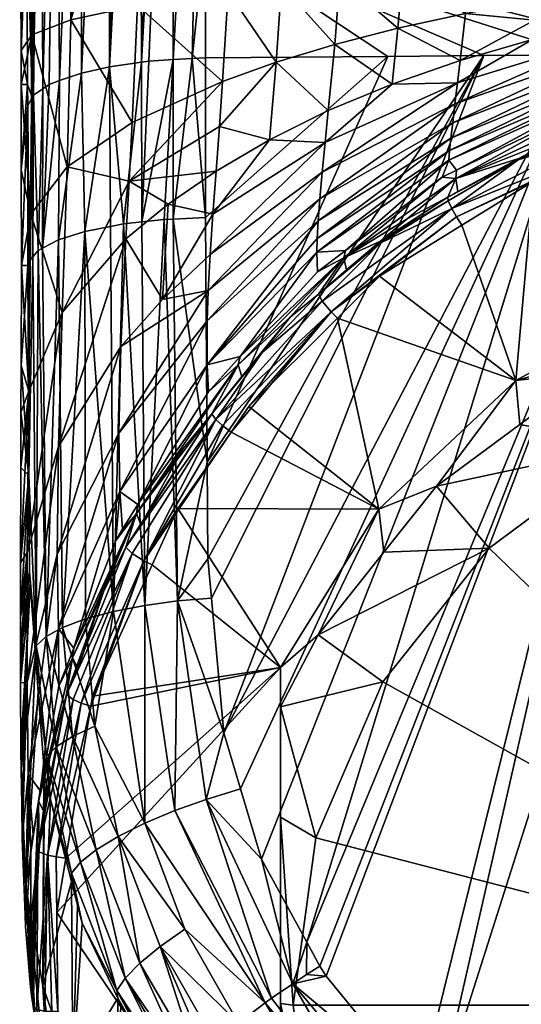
# Model space of a CAD drawing. Extents: x -0.028 to 0.025, y -0.228 to 0.026.
# Tile 2 of 256: x -0.017 to -0.009, y -0.215 to -0.199. Entities that reach past the tile are written whole.
import ezdxf

# ---------------------------------------------------------------- set-up
doc = ezdxf.new("R2010")
doc.units = 0
doc.layers.add('mesh', color=7, linetype='CONTINUOUS')

msp = doc.modelspace()

# ---------------------------------------------------------------- meshes
at = {"layer": 'mesh'}
mesh = msp.add_polyface(dxfattribs=at)
corners = [(-0.016581, -0.198899, 0.167691), (-0.015935, -0.19412, 0.164364), (-0.01625, -0.193876, 0.165064), (-0.015951, -0.198655, 0.165311), (-0.015884, -0.194159, 0.164252), (-0.015268, -0.194635, 0.162884), (-0.016722, -0.1931, 0.167292), (-0.016778, -0.192677, 0.168508), (-0.016772, -0.195366, 0.169305), (-0.01677, -0.196292, 0.16958), (-0.016761, -0.19814, 0.169878), (-0.01673, -0.191932, 0.170656), (-0.016674, -0.194001, 0.173681), (-0.016682, -0.191199, 0.172767), (-0.01667, -0.195603, 0.174205), (-0.016664, -0.196824, 0.17455), (-0.016623, -0.185702, 0.17121), (-0.016668, -0.19113, 0.172964), (-0.015988, -0.189263, 0.162487), (-0.015988, -0.184389, 0.160324), (-0.016778, -0.187603, 0.166518), (-0.016602, -0.188414, 0.164552), (-0.016682, -0.186278, 0.170831), (-0.016742, -0.187088, 0.168809), (-0.014809, -0.19485, 0.162268), (-0.016533, -0.193412, 0.166398), (-0.016756, -0.199149, 0.17004), (-0.015371, -0.184975, 0.17298), (-0.015132, -0.190347, 0.175193), (-0.015357, -0.190403, 0.175032), (-0.01576, -0.190504, 0.174745), (-0.015824, -0.185122, 0.172622), (-0.016184, -0.190675, 0.174258), (-0.016194, -0.185299, 0.172189), (-0.01644, -0.190848, 0.173766), (-0.016512, -0.190896, 0.173629), (-0.016603, -0.191033, 0.17324), (-0.016462, -0.185497, 0.171709), (-0.01533, -0.199413, 0.17781), (-0.015779, -0.199514, 0.177435), (-0.016137, -0.199636, 0.17698), (-0.016407, -0.199768, 0.176486), (-0.016576, -0.199905, 0.17597), (-0.014906, -0.185321, 0.158383)]
mesh.append_faces([[corners[k] for k in face] for face in [(0, 1, 2, 2), (3, 4, 1, 1), (5, 4, 3, 3), (6, 7, 8, 8), (9, 6, 8, 8), (9, 10, 6, 6), (8, 7, 11, 11), (12, 11, 13, 13), (12, 8, 11, 11), (14, 8, 12, 12), (14, 9, 8, 8), (15, 9, 14, 14), (16, 17, 13, 13), (17, 12, 13, 13), (18, 2, 1, 1), (18, 5, 19, 19), (18, 4, 5, 5), (1, 4, 18, 18), (20, 6, 21, 21), (7, 6, 20, 20), (22, 13, 11, 11), (11, 23, 22, 22), (11, 20, 23, 23), (7, 20, 11, 11), (5, 3, 24, 24), (0, 2, 25, 25), (6, 26, 25, 25), (27, 28, 29, 29), (30, 27, 29, 29), (31, 30, 32, 32), (33, 32, 34, 34), (16, 35, 36, 36), (37, 34, 35, 35), (36, 17, 16, 16), (38, 29, 28, 28), (39, 30, 29, 29), (40, 32, 30, 30), (41, 34, 32, 32), (42, 35, 34, 34), (36, 35, 42, 42), (17, 36, 12, 12), (36, 14, 12, 12), (42, 14, 36, 36), (21, 6, 25, 25), (18, 25, 2, 2), (19, 5, 24, 24), (43, 19, 24, 24), (18, 21, 25, 25)]])
mesh = msp.add_polyface(dxfattribs=at)
corners = [(-0.001569, -0.18512, 0.152105), (-0.004983, -0.196663, 0.157061), (-0.002084, -0.196334, 0.156919), (-0.009357, -0.196353, 0.157951), (-0.00722, -0.197082, 0.15746), (-0.007532, -0.196559, 0.157359), (-0.009479, -0.196339, 0.157991), (-0.009791, -0.196304, 0.158092), (-0.009494, -0.197046, 0.158199), (-0.013787, -0.197292, 0.177788), (-0.014, -0.199277, 0.178306), (-0.013797, -0.190215, 0.175569), (-0.001569, -0.196698, 0.157009), (-0.009369, -0.187332, 0.154191), (-0.011492, -0.186839, 0.155219), (-0.007155, -0.187624, 0.153582), (-0.001569, -0.188895, 0.175494), (-0.013797, -0.189021, 0.17513), (-0.013797, -0.187283, 0.17449), (-0.00157, -0.196352, 0.156927), (-0.004983, -0.187674, 0.153344), (-0.007223, -0.196572, 0.157323), (-0.00496, -0.197049, 0.157158), (-0.011468, -0.195976, 0.159034), (-0.01157, -0.196944, 0.159365), (-0.011968, -0.195878, 0.159315), (-0.013344, -0.195458, 0.160521), (-0.01382, -0.195313, 0.160938), (-0.013371, -0.196785, 0.160902), (-0.014809, -0.19485, 0.162268), (-0.014879, -0.198424, 0.163135), (-0.01432, -0.190245, 0.175483), (-0.014327, -0.184796, 0.173414), (-0.014468, -0.190254, 0.175458), (-0.014846, -0.190307, 0.175307), (-0.014862, -0.184865, 0.173246), (-0.015132, -0.190347, 0.175193), (-0.014303, -0.199298, 0.178232), (-0.014815, -0.199341, 0.178074), (-0.01533, -0.199413, 0.17781), (-0.01338, -0.186156, 0.156643), (-0.014906, -0.185321, 0.158383), (-0.00157, -0.199191, 0.178649)]
mesh.append_faces([[corners[k] for k in face] for face in [(0, 1, 2, 2), (3, 4, 5, 5), (6, 7, 8, 8), (8, 3, 6, 6), (8, 4, 3, 3), (9, 10, 11, 11), (12, 2, 1, 1), (13, 6, 3, 3), (13, 7, 6, 6), (14, 7, 13, 13), (5, 13, 3, 3), (5, 15, 13, 13), (16, 17, 18, 18), (11, 17, 16, 16), (0, 2, 19, 19), (0, 20, 1, 1), (4, 21, 5, 5), (22, 1, 21, 21), (8, 23, 24, 24), (8, 7, 23, 23), (24, 25, 26, 26), (24, 23, 25, 25), (26, 27, 28, 28), (29, 28, 27, 27), (29, 30, 28, 28), (26, 28, 24, 24), (31, 17, 11, 11), (31, 18, 17, 17), (31, 32, 18, 18), (33, 32, 31, 31), (34, 35, 33, 33), (35, 34, 36, 36), (11, 37, 31, 31), (38, 33, 31, 31), (38, 34, 33, 33), (39, 36, 34, 34), (19, 2, 12, 12), (29, 27, 40, 40), (14, 25, 23, 23), (14, 26, 25, 25), (40, 26, 14, 14), (27, 26, 40, 40), (14, 23, 7, 7), (21, 15, 5, 5), (21, 20, 15, 15), (1, 20, 21, 21), (41, 29, 40, 40), (11, 42, 9, 9), (16, 42, 11, 11)]])
mesh = msp.add_polyface(dxfattribs=at)
corners = [(-0.013785, -0.199271, 0.178326), (-0.013783, -0.201845, 0.179013), (-0.014, -0.199277, 0.178306), (-0.016581, -0.198899, 0.167691), (-0.016756, -0.199149, 0.17004), (-0.016754, -0.199699, 0.170129), (-0.015951, -0.198655, 0.165311), (-0.015935, -0.19412, 0.164364), (-0.016722, -0.1931, 0.167292), (-0.016761, -0.19814, 0.169878), (-0.014965, -0.20031, 0.163265), (-0.014879, -0.198424, 0.163135), (-0.016015, -0.201026, 0.165431), (-0.0166, -0.201792, 0.167797), (-0.012555, -0.198092, 0.160377), (-0.012643, -0.19934, 0.160504), (-0.011699, -0.199053, 0.159737), (-0.013506, -0.199648, 0.161351), (-0.013559, -0.200374, 0.161322), (-0.013416, -0.1982, 0.16122), (-0.01157, -0.196944, 0.159365), (-0.013371, -0.196785, 0.160902), (-0.011615, -0.197987, 0.15962), (-0.010679, -0.198789, 0.159056), (-0.011803, -0.20012, 0.159654), (-0.010775, -0.199692, 0.158987), (-0.01665, -0.199698, 0.175361), (-0.016664, -0.196824, 0.17455), (-0.016752, -0.201077, 0.170147), (-0.01677, -0.196292, 0.16958), (-0.013787, -0.197292, 0.177788), (-0.010842, -0.199246, 0.178427), (-0.01481, -0.201914, 0.178759), (-0.014694, -0.199324, 0.178136), (-0.014303, -0.199298, 0.178232), (-0.014815, -0.199341, 0.178074), (-0.015105, -0.201946, 0.17864), (-0.01533, -0.199413, 0.17781), (-0.014305, -0.201868, 0.178928), (-0.014809, -0.19485, 0.162268), (-0.016533, -0.193412, 0.166398), (-0.016576, -0.199905, 0.17597), (-0.016649, -0.200041, 0.175458), (-0.013797, -0.190215, 0.175569), (-0.01432, -0.190245, 0.175483), (-0.014846, -0.190307, 0.175307), (-0.015779, -0.199514, 0.177435), (-0.015357, -0.190403, 0.175032), (-0.016137, -0.199636, 0.17698), (-0.01576, -0.190504, 0.174745), (-0.016301, -0.199696, 0.176754), (-0.016184, -0.190675, 0.174258), (-0.016407, -0.199768, 0.176486), (-0.016557, -0.199868, 0.176108), (-0.01644, -0.190848, 0.173766), (-0.01667, -0.195603, 0.174205)]
mesh.append_faces([[corners[k] for k in face] for face in [(0, 1, 2, 2), (3, 4, 5, 5), (6, 7, 3, 3), (8, 9, 4, 4), (6, 10, 11, 11), (3, 12, 6, 6), (5, 13, 3, 3), (14, 15, 16, 16), (15, 17, 18, 18), (15, 19, 17, 17), (14, 19, 15, 15), (20, 21, 22, 22), (17, 11, 10, 10), (19, 11, 17, 17), (19, 21, 11, 11), (14, 21, 19, 19), (14, 22, 21, 21), (16, 22, 14, 14), (16, 23, 22, 22), (24, 16, 15, 15), (25, 16, 24, 24), (26, 4, 27, 27), (26, 5, 4, 4), (28, 5, 26, 26), (27, 9, 29, 29), (4, 9, 27, 27), (30, 0, 2, 2), (31, 1, 0, 0), (31, 0, 30, 30), (32, 33, 34, 34), (32, 35, 33, 33), (36, 37, 35, 35), (2, 38, 34, 34), (39, 6, 11, 11), (40, 4, 3, 3), (41, 42, 26, 26), (43, 2, 34, 34), (44, 33, 35, 35), (44, 34, 33, 33), (37, 45, 35, 35), (46, 47, 37, 37), (48, 49, 46, 46), (50, 51, 48, 48), (52, 51, 50, 50), (53, 54, 52, 52), (41, 54, 53, 53), (41, 27, 55, 55), (26, 27, 41, 41)]])
mesh = msp.add_polyface(dxfattribs=at)
corners = [(-0.005026, -0.199455, 0.155158), (-0.007462, -0.200021, 0.155922), (-0.007595, -0.200207, 0.155359), (-0.009592, -0.198552, 0.158466), (-0.009528, -0.197793, 0.158385), (-0.010603, -0.197887, 0.158953), (-0.007433, -0.19984, 0.156414), (-0.007701, -0.200091, 0.155941), (-0.007593, -0.200059, 0.155932), (-0.007399, -0.199564, 0.156882), (-0.007379, -0.199379, 0.157079), (-0.009825, -0.200565, 0.157601), (-0.007329, -0.198934, 0.157378), (-0.006072, -0.198651, 0.157052), (-0.007303, -0.198685, 0.157475), (-0.00976, -0.200012, 0.15812), (-0.007355, -0.199167, 0.157246), (-0.009796, -0.200314, 0.157887), (-0.008479, -0.198659, 0.157951), (-0.007279, -0.198425, 0.157539), (-0.007258, -0.198161, 0.157573), (-0.008513, -0.198973, 0.157895), (-0.009675, -0.199309, 0.1584), (-0.009718, -0.199672, 0.158291), (-0.010775, -0.199692, 0.158987), (-0.011855, -0.200634, 0.159506), (-0.011803, -0.20012, 0.159654), (-0.008447, -0.198342, 0.15797), (-0.008399, -0.197705, 0.15792), (-0.007241, -0.197893, 0.157581), (-0.007228, -0.197622, 0.157564), (-0.00722, -0.197082, 0.15746), (-0.009494, -0.197046, 0.158199), (-0.006033, -0.197306, 0.157299), (-0.01157, -0.196944, 0.159365), (-0.010679, -0.198789, 0.159056), (-0.011615, -0.197987, 0.15962), (-0.011699, -0.199053, 0.159737), (-0.006032, -0.197776, 0.157309), (-0.010842, -0.199246, 0.178427), (-0.013787, -0.197292, 0.177788), (-0.009297, -0.199233, 0.17848), (-0.007752, -0.19922, 0.178533), (-0.006207, -0.199207, 0.178585), (-0.004661, -0.199193, 0.178638), (-0.004972, -0.199141, 0.15609), (-0.006038, -0.197073, 0.157257), (-0.007223, -0.196572, 0.157323), (-0.00157, -0.199191, 0.178649), (-0.003116, -0.199184, 0.178674)]
mesh.append_faces([[corners[k] for k in face] for face in [(0, 1, 2, 2), (3, 4, 5, 5), (6, 7, 8, 8), (1, 6, 8, 8), (9, 10, 11, 11), (12, 13, 14, 14), (15, 16, 12, 12), (15, 17, 16, 16), (10, 16, 17, 17), (18, 19, 20, 20), (18, 21, 19, 19), (22, 21, 18, 18), (22, 23, 21, 21), (24, 23, 22, 22), (24, 25, 23, 23), (26, 25, 24, 24), (27, 4, 3, 3), (27, 28, 4, 4), (29, 28, 27, 27), (21, 14, 19, 19), (21, 12, 14, 14), (23, 12, 21, 21), (23, 15, 12, 12), (30, 31, 32, 32), (30, 33, 31, 31), (30, 28, 29, 29), (32, 28, 30, 30), (32, 4, 28, 28), (34, 4, 32, 32), (34, 5, 4, 4), (5, 35, 3, 3), (5, 36, 35, 35), (34, 36, 5, 5), (24, 35, 37, 37), (22, 35, 24, 24), (22, 3, 35, 35), (18, 3, 22, 22), (18, 27, 3, 3), (20, 27, 18, 18), (20, 29, 27, 27), (38, 29, 20, 20), (39, 40, 41, 41), (40, 42, 41, 41), (40, 43, 42, 42), (44, 43, 40, 40), (1, 45, 6, 6), (31, 46, 47, 47), (48, 49, 40, 40)]])
mesh = msp.add_polyface(dxfattribs=at)
corners = [(-0.005026, -0.199301, 0.155729), (-0.007462, -0.200021, 0.155922), (-0.005026, -0.199455, 0.155158), (-0.003472, -0.199042, 0.155607), (-0.007303, -0.198685, 0.157475), (-0.006058, -0.198444, 0.157152), (-0.006046, -0.198228, 0.157227), (-0.006072, -0.198651, 0.157052), (-0.007329, -0.198934, 0.157378), (-0.007355, -0.199167, 0.157246), (-0.006033, -0.197306, 0.157299), (-0.006038, -0.197073, 0.157257), (-0.00722, -0.197082, 0.15746), (-0.004948, -0.197258, 0.157166), (-0.007258, -0.198161, 0.157573), (-0.006037, -0.198004, 0.15728), (-0.006032, -0.197776, 0.157309), (-0.007279, -0.198425, 0.157539), (-0.004914, -0.197976, 0.157077), (-0.006031, -0.197542, 0.157316), (-0.007228, -0.197622, 0.157564), (-0.007241, -0.197893, 0.157581), (-0.004927, -0.197672, 0.157138), (-0.013787, -0.197292, 0.177788), (-0.003459, -0.199183, 0.178679), (-0.004661, -0.199193, 0.178638), (-0.003116, -0.199184, 0.178674), (-0.005026, -0.199608, 0.154593), (-0.007538, -0.200409, 0.154661), (-0.004999, -0.199791, 0.15435), (-0.003306, -0.199382, 0.154377), (-0.007582, -0.2004, 0.15481), (-0.004972, -0.199141, 0.15609), (-0.007399, -0.199564, 0.156882), (-0.004935, -0.198902, 0.15643), (-0.007379, -0.199379, 0.157079), (-0.004921, -0.198791, 0.156575), (-0.004915, -0.198608, 0.156721), (-0.004911, -0.19826, 0.156943), (-0.004909, -0.198431, 0.156863), (-0.00496, -0.197049, 0.157158), (-0.007223, -0.196572, 0.157323), (-0.007416, -0.199719, 0.156658), (-0.007433, -0.19984, 0.156414), (-0.004937, -0.197456, 0.157174), (-0.004919, -0.197873, 0.157098), (-0.003391, -0.197635, 0.157003), (-0.003313, -0.198667, 0.15631)]
mesh.append_faces([[corners[k] for k in face] for face in [(0, 1, 2, 2), (3, 0, 2, 2), (4, 5, 6, 6), (4, 7, 5, 5), (8, 9, 7, 7), (10, 11, 12, 12), (10, 13, 11, 11), (14, 15, 16, 16), (14, 17, 15, 15), (15, 6, 18, 18), (17, 6, 15, 15), (17, 4, 6, 6), (19, 10, 20, 20), (20, 21, 19, 19), (16, 19, 21, 21), (22, 19, 16, 16), (23, 24, 25, 25), (23, 26, 24, 24), (27, 28, 29, 29), (30, 27, 29, 29), (31, 27, 2, 2), (0, 32, 1, 1), (33, 34, 35, 35), (35, 36, 37, 37), (34, 36, 35, 35), (7, 38, 5, 5), (39, 38, 7, 7), (13, 40, 11, 11), (11, 40, 41, 41), (42, 34, 33, 33), (32, 34, 42, 42), (42, 43, 32, 32), (6, 38, 18, 18), (6, 5, 38, 38), (37, 9, 35, 35), (37, 7, 9, 9), (39, 7, 37, 37), (44, 13, 10, 10), (16, 45, 22, 22), (16, 15, 45, 45), (15, 18, 45, 45), (19, 44, 10, 10), (22, 44, 19, 19), (46, 44, 22, 22), (46, 45, 18, 18), (47, 36, 34, 34), (32, 47, 34, 34), (0, 3, 32, 32)]])
mesh = msp.add_polyface(dxfattribs=at)
corners = [(-0.016645, -0.202617, 0.176161), (-0.016649, -0.200041, 0.175458), (-0.016631, -0.202559, 0.176375), (-0.016629, -0.206004, 0.177119), (-0.015951, -0.198655, 0.165311), (-0.016015, -0.201026, 0.165431), (-0.014965, -0.20031, 0.163265), (-0.016581, -0.198899, 0.167691), (-0.0166, -0.201792, 0.167797), (-0.016754, -0.199699, 0.170129), (-0.016752, -0.201077, 0.170147), (-0.014476, -0.203165, 0.16146), (-0.013664, -0.201789, 0.161), (-0.014386, -0.201628, 0.162092), (-0.015014, -0.201255, 0.163203), (-0.016093, -0.203376, 0.165079), (-0.015065, -0.202188, 0.163034), (-0.016633, -0.204644, 0.167301), (-0.013506, -0.199648, 0.161351), (-0.015148, -0.203926, 0.162297), (-0.013739, -0.20302, 0.160236), (-0.013613, -0.201094, 0.161211), (-0.013559, -0.200374, 0.161322), (-0.01665, -0.199698, 0.175361), (-0.01648, -0.202377, 0.177047), (-0.016407, -0.199768, 0.176486), (-0.016409, -0.20234, 0.177186), (-0.016557, -0.199868, 0.176108), (-0.016565, -0.202479, 0.176669), (-0.016576, -0.199905, 0.17597), (-0.015105, -0.201946, 0.17864), (-0.014815, -0.199341, 0.178074), (-0.01481, -0.201914, 0.178759), (-0.015314, -0.201987, 0.178489), (-0.01533, -0.199413, 0.17781), (-0.015727, -0.202068, 0.17819), (-0.015779, -0.199514, 0.177435), (-0.016152, -0.202203, 0.17769), (-0.016137, -0.199636, 0.17698), (-0.016301, -0.199696, 0.176754), (-0.014303, -0.199298, 0.178232), (-0.01445, -0.201874, 0.178905), (-0.014305, -0.201868, 0.178928), (-0.016353, -0.208603, 0.178935), (-0.016086, -0.208456, 0.179423), (-0.015268, -0.208197, 0.180214), (-0.014236, -0.208027, 0.180626), (-0.014763, -0.208099, 0.180472), (-0.01675, -0.202617, 0.170166), (-0.016755, -0.204229, 0.16996)]
mesh.append_faces([[corners[k] for k in face] for face in [(0, 1, 2, 2), (3, 0, 2, 2), (4, 5, 6, 6), (7, 8, 5, 5), (9, 10, 8, 8), (11, 12, 13, 13), (14, 15, 16, 16), (15, 8, 17, 17), (15, 5, 8, 8), (14, 5, 15, 15), (14, 6, 5, 5), (18, 6, 14, 14), (11, 19, 20, 20), (11, 16, 19, 19), (13, 16, 11, 11), (13, 14, 16, 16), (21, 14, 13, 13), (21, 22, 14, 14), (1, 10, 23, 23), (24, 25, 26, 26), (24, 27, 25, 25), (28, 27, 24, 24), (28, 29, 27, 27), (2, 29, 28, 28), (2, 1, 29, 29), (30, 31, 32, 32), (33, 34, 30, 30), (35, 34, 33, 33), (35, 36, 34, 34), (37, 36, 35, 35), (37, 38, 36, 36), (26, 38, 37, 37), (26, 39, 38, 38), (25, 39, 26, 26), (40, 41, 32, 32), (40, 42, 41, 41), (28, 3, 2, 2), (43, 26, 37, 37), (44, 37, 35, 35), (30, 45, 33, 33), (46, 41, 42, 42), (47, 32, 41, 41), (45, 35, 33, 33), (47, 30, 32, 32), (8, 10, 48, 48), (17, 8, 48, 48), (1, 48, 10, 10), (0, 48, 1, 1), (49, 48, 0, 0)]])
mesh = msp.add_polyface(dxfattribs=at)
corners = [(-0.010986, -0.206549, 0.156057), (-0.014229, -0.206538, 0.15606), (-0.012571, -0.209102, 0.156746), (-0.01464, -0.207442, 0.156304), (-0.013256, -0.204217, 0.156409), (-0.01242, -0.203453, 0.155633), (-0.011553, -0.202492, 0.155959), (-0.013198, -0.204409, 0.155889), (-0.013226, -0.204084, 0.156988), (-0.013743, -0.207346, 0.18051), (-0.014236, -0.208027, 0.180626), (-0.013754, -0.205788, 0.180086), (-0.013684, -0.20798, 0.18068), (-0.013773, -0.211228, 0.181479), (-0.013217, -0.211059, 0.181502), (-0.01288, -0.212193, 0.181803), (-0.014279, -0.211409, 0.181354), (-0.013739, -0.20302, 0.160236), (-0.013708, -0.202438, 0.160673), (-0.014476, -0.203165, 0.16146), (-0.013754, -0.20351, 0.159703), (-0.013753, -0.204217, 0.15844), (-0.011966, -0.201899, 0.158549), (-0.011987, -0.202401, 0.157602), (-0.011981, -0.202181, 0.158093), (-0.015161, -0.206263, 0.159401), (-0.009297, -0.199233, 0.17848), (-0.011964, -0.208574, 0.154083), (-0.012571, -0.209736, 0.154397), (-0.012003, -0.211848, 0.154249), (-0.012571, -0.211514, 0.154654), (-0.012571, -0.214517, 0.155088), (-0.013368, -0.205303, 0.155727), (-0.013082, -0.204892, 0.155616), (-0.011655, -0.203465, 0.155229), (-0.011758, -0.203364, 0.155209), (-0.012868, -0.204021, 0.155644), (-0.013678, -0.205007, 0.155972), (-0.013615, -0.205102, 0.15579), (-0.011902, -0.20319, 0.155275), (-0.013507, -0.2052, 0.155727), (-0.014779, -0.207378, 0.156294), (-0.011958, -0.203081, 0.155456), (-0.013735, -0.204657, 0.157138), (-0.014893, -0.206619, 0.157038), (-0.014143, -0.205569, 0.1562), (-0.011977, -0.202717, 0.15663), (-0.013485, -0.210156, 0.181262), (-0.014305, -0.201868, 0.178928), (-0.013783, -0.201845, 0.179013), (-0.014872, -0.206472, 0.157614)]
mesh.append_faces([[corners[k] for k in face] for face in [(0, 1, 2, 2), (1, 3, 2, 2), (4, 5, 6, 6), (4, 7, 5, 5), (6, 8, 4, 4), (9, 10, 11, 11), (9, 12, 10, 10), (13, 14, 15, 15), (16, 10, 13, 13), (17, 18, 19, 19), (20, 21, 22, 22), (23, 21, 8, 8), (24, 21, 23, 23), (24, 22, 21, 21), (20, 25, 21, 21), (26, 9, 11, 11), (27, 2, 28, 28), (29, 28, 30, 30), (2, 30, 28, 28), (2, 31, 30, 30), (0, 32, 1, 1), (33, 32, 0, 0), (33, 34, 35, 35), (7, 36, 5, 5), (7, 37, 36, 36), (38, 35, 39, 39), (40, 35, 38, 38), (32, 35, 40, 40), (32, 33, 35, 35), (36, 37, 38, 38), (41, 40, 38, 38), (41, 32, 40, 40), (39, 36, 38, 38), (42, 36, 39, 39), (42, 5, 36, 36), (4, 8, 43, 43), (44, 37, 4, 4), (44, 45, 37, 37), (37, 7, 4, 4), (6, 46, 8, 8), (10, 12, 47, 47), (11, 48, 49, 49), (13, 47, 14, 14), (13, 10, 47, 47), (21, 43, 8, 8), (23, 8, 46, 46), (21, 50, 43, 43), (26, 47, 12, 12)]])
mesh = msp.add_polyface(dxfattribs=at)
corners = [(-0.010978, -0.202788, 0.155046), (-0.009647, -0.201969, 0.154823), (-0.009734, -0.201833, 0.154794), (-0.011553, -0.202492, 0.155959), (-0.01053, -0.201864, 0.155207), (-0.009746, -0.201216, 0.155625), (-0.009967, -0.201193, 0.156231), (-0.011523, -0.202373, 0.15654), (-0.011987, -0.202401, 0.157602), (-0.009859, -0.200917, 0.156919), (-0.015014, -0.201255, 0.163203), (-0.013559, -0.200374, 0.161322), (-0.013506, -0.199648, 0.161351), (-0.013664, -0.201789, 0.161), (-0.013613, -0.201094, 0.161211), (-0.014386, -0.201628, 0.162092), (-0.014476, -0.203165, 0.16146), (-0.013708, -0.202438, 0.160673), (-0.009718, -0.199672, 0.158291), (-0.011855, -0.200634, 0.159506), (-0.011902, -0.201114, 0.159269), (-0.01275, -0.20059, 0.160397), (-0.013739, -0.20302, 0.160236), (-0.009846, -0.200763, 0.157273), (-0.009825, -0.200565, 0.157601), (-0.011981, -0.202181, 0.158093), (-0.01194, -0.201542, 0.158947), (-0.009796, -0.200314, 0.157887), (-0.00976, -0.200012, 0.15812), (-0.011966, -0.201899, 0.158549), (-0.013754, -0.20351, 0.159703), (-0.011803, -0.20012, 0.159654), (-0.012643, -0.19934, 0.160504), (-0.010842, -0.199246, 0.178427), (-0.013754, -0.205788, 0.180086), (-0.013783, -0.201845, 0.179013), (-0.009297, -0.199233, 0.17848), (-0.010967, -0.202256, 0.155161), (-0.009872, -0.201574, 0.154904), (-0.010959, -0.202225, 0.155304), (-0.009811, -0.201699, 0.154818), (-0.011902, -0.20319, 0.155275), (-0.011758, -0.203364, 0.155209), (-0.011958, -0.203081, 0.155456), (-0.011511, -0.202689, 0.155428), (-0.009878, -0.201513, 0.155112), (-0.011977, -0.202717, 0.15663), (-0.014, -0.199277, 0.178306), (-0.014305, -0.201868, 0.178928)]
mesh.append_faces([[corners[k] for k in face] for face in [(0, 1, 2, 2), (3, 4, 5, 5), (3, 6, 7, 7), (5, 6, 3, 3), (8, 7, 9, 9), (7, 6, 9, 9), (10, 11, 12, 12), (13, 14, 15, 15), (16, 17, 13, 13), (18, 19, 20, 20), (13, 21, 14, 14), (13, 19, 21, 21), (17, 19, 13, 13), (17, 20, 19, 19), (22, 20, 17, 17), (23, 24, 25, 25), (23, 8, 9, 9), (25, 8, 23, 23), (26, 27, 28, 28), (26, 29, 27, 27), (30, 29, 26, 26), (24, 29, 25, 25), (24, 27, 29, 29), (31, 21, 19, 19), (20, 28, 18, 18), (20, 26, 28, 28), (22, 26, 20, 20), (22, 30, 26, 26), (21, 11, 14, 14), (21, 32, 11, 11), (31, 32, 21, 21), (33, 34, 35, 35), (36, 34, 33, 33), (37, 38, 39, 39), (37, 40, 38, 38), (41, 40, 37, 37), (42, 2, 40, 40), (42, 0, 2, 2), (43, 39, 44, 44), (43, 37, 39, 39), (39, 45, 4, 4), (38, 45, 39, 39), (3, 43, 44, 44), (3, 39, 4, 4), (44, 39, 3, 3), (3, 7, 46, 46), (47, 35, 48, 48), (8, 46, 7, 7)]])
mesh = msp.add_polyface(dxfattribs=at)
corners = [(-0.011591, -0.217958, 0.182194), (-0.013776, -0.215305, 0.181481), (-0.011456, -0.217767, 0.182372), (-0.012819, -0.214509, 0.182165), (-0.010792, -0.216939, 0.182829), (-0.011143, -0.217359, 0.182655), (-0.012154, -0.214053, 0.182278), (-0.011939, -0.213919, 0.182264), (-0.011835, -0.214077, 0.182306), (-0.011954, -0.21858, 0.181307), (-0.010446, -0.219643, 0.181865), (-0.0105, -0.21978, 0.181626), (-0.010559, -0.219993, 0.181134), (-0.01199, -0.218816, 0.180554), (-0.012022, -0.218785, 0.180813), (-0.010537, -0.219897, 0.181382), (-0.011997, -0.218692, 0.181061), (-0.007816, -0.218412, 0.183394), (-0.004929, -0.220129, 0.183678), (-0.008075, -0.218898, 0.18335), (-0.006301, -0.218562, 0.183501), (-0.004795, -0.219594, 0.183709), (-0.010424, -0.216531, 0.182894), (-0.008387, -0.217487, 0.183214), (-0.008323, -0.219393, 0.183196), (-0.008543, -0.219867, 0.182931), (-0.008639, -0.220087, 0.182761), (-0.008722, -0.220292, 0.182568), (-0.01171, -0.218137, 0.181995), (-0.008793, -0.220478, 0.182357), (-0.01181, -0.218302, 0.181778), (-0.011891, -0.21845, 0.181547), (-0.012151, -0.213531, 0.182161), (-0.012571, -0.218997, 0.156895), (-0.010924, -0.21976, 0.156384), (-0.012003, -0.217246, 0.155705), (-0.012371, -0.214547, 0.154977), (-0.012571, -0.214517, 0.155088), (-0.001571, -0.214547, 0.154977), (-0.012003, -0.211848, 0.154249), (-0.009208, -0.22192, 0.156966), (-0.010052, -0.216141, 0.182856), (-0.013915, -0.21545, 0.181268), (-0.01325, -0.214835, 0.181977), (-0.012374, -0.214201, 0.182251), (-0.012719, -0.214433, 0.182209), (-0.010339, -0.21591, 0.182794), (-0.007541, -0.217923, 0.183331), (-0.00464, -0.219047, 0.18363), (-0.003879, -0.219269, 0.183689), (-0.004661, -0.199193, 0.178638), (-0.003116, -0.199184, 0.178674), (-0.00157, -0.199191, 0.178649)]
mesh.append_faces([[corners[k] for k in face] for face in [(0, 1, 2, 2), (3, 4, 5, 5), (6, 7, 8, 8), (9, 10, 11, 11), (12, 13, 14, 14), (15, 14, 16, 16), (15, 12, 14, 14), (16, 9, 11, 11), (17, 18, 19, 19), (20, 21, 17, 17), (17, 22, 23, 23), (19, 22, 17, 17), (19, 4, 22, 22), (24, 4, 19, 19), (24, 5, 4, 4), (25, 5, 24, 24), (25, 2, 5, 5), (26, 2, 25, 25), (26, 0, 2, 2), (27, 28, 0, 0), (29, 30, 28, 28), (10, 31, 30, 30), (9, 31, 10, 10), (7, 6, 32, 32), (33, 34, 35, 35), (36, 37, 35, 35), (38, 35, 34, 34), (38, 36, 35, 35), (39, 36, 38, 38), (34, 40, 38, 38), (22, 41, 23, 23), (28, 42, 0, 0), (43, 5, 2, 2), (44, 4, 45, 45), (44, 22, 4, 4), (22, 46, 41, 41), (44, 46, 22, 22), (44, 8, 46, 46), (6, 8, 44, 44), (17, 47, 20, 20), (21, 48, 49, 49), (20, 48, 21, 21), (17, 23, 47, 47), (32, 6, 44, 44), (50, 23, 41, 41), (50, 47, 23, 23), (51, 20, 47, 47), (51, 48, 20, 20), (52, 49, 48, 48)]])
mesh = msp.add_polyface(dxfattribs=at)
corners = [(-0.011655, -0.203465, 0.155229), (-0.008778, -0.20447, 0.155494), (-0.010978, -0.202788, 0.155046), (-0.010986, -0.206549, 0.156057), (-0.013082, -0.204892, 0.155616), (-0.009647, -0.201969, 0.154823), (-0.006095, -0.203003, 0.155094), (-0.008493, -0.201259, 0.15463), (-0.013684, -0.20798, 0.18068), (-0.013743, -0.207346, 0.18051), (-0.009297, -0.199233, 0.17848), (-0.007752, -0.19922, 0.178533), (-0.01288, -0.212193, 0.181803), (-0.013217, -0.211059, 0.181502), (-0.012151, -0.213531, 0.182161), (-0.006207, -0.199207, 0.178585), (-0.011939, -0.213919, 0.182264), (-0.011835, -0.214077, 0.182306), (-0.010339, -0.21591, 0.182794), (-0.004677, -0.203175, 0.152626), (-0.0031, -0.202975, 0.152572), (-0.006056, -0.203727, 0.152775), (-0.007571, -0.204333, 0.152939), (-0.008716, -0.205181, 0.153168), (-0.010057, -0.206174, 0.153435), (-0.011964, -0.208574, 0.154083), (-0.012571, -0.209102, 0.156746), (-0.010905, -0.207242, 0.153724), (-0.010924, -0.209333, 0.15357), (-0.012571, -0.209736, 0.154397), (-0.012003, -0.211848, 0.154249), (-0.009208, -0.207174, 0.152988), (-0.006971, -0.205517, 0.15254), (-0.004366, -0.204475, 0.152259), (-0.001571, -0.20412, 0.152164), (-0.001571, -0.214547, 0.154977), (-0.011758, -0.203364, 0.155209), (-0.009811, -0.201699, 0.154818), (-0.011902, -0.20319, 0.155275), (-0.010967, -0.202256, 0.155161), (-0.011958, -0.203081, 0.155456), (-0.011553, -0.202492, 0.155959), (-0.01242, -0.203453, 0.155633), (-0.013485, -0.210156, 0.181262), (-0.010052, -0.216141, 0.182856), (-0.004661, -0.199193, 0.178638), (-0.003459, -0.199183, 0.178679), (-0.007541, -0.217923, 0.183331), (-0.003116, -0.199184, 0.178674), (-0.00157, -0.199191, 0.178649), (-0.00464, -0.219047, 0.18363)]
mesh.append_faces([[corners[k] for k in face] for face in [(0, 1, 2, 2), (0, 3, 1, 1), (4, 3, 0, 0), (1, 5, 2, 2), (6, 7, 1, 1), (8, 9, 10, 10), (11, 12, 13, 13), (11, 14, 12, 12), (15, 16, 14, 14), (17, 16, 15, 15), (15, 18, 17, 17), (6, 19, 20, 20), (6, 21, 19, 19), (1, 21, 6, 6), (1, 22, 21, 21), (1, 23, 22, 22), (1, 24, 23, 23), (3, 24, 1, 1), (25, 3, 26, 26), (27, 3, 25, 25), (27, 24, 3, 3), (28, 29, 30, 30), (28, 25, 29, 29), (31, 25, 28, 28), (31, 27, 25, 25), (31, 24, 27, 27), (32, 24, 31, 31), (32, 23, 24, 24), (32, 22, 23, 23), (33, 22, 32, 32), (33, 21, 22, 22), (33, 19, 21, 21), (34, 19, 33, 33), (34, 20, 19, 19), (35, 33, 32, 32), (35, 34, 33, 33), (35, 28, 30, 30), (35, 31, 28, 28), (32, 31, 35, 35), (36, 37, 38, 38), (0, 2, 36, 36), (38, 39, 40, 40), (41, 42, 40, 40), (11, 13, 43, 43), (15, 44, 18, 18), (45, 44, 15, 15), (46, 47, 45, 45), (48, 47, 46, 46), (49, 50, 48, 48)]])
mesh = msp.add_polyface(dxfattribs=at)
corners = [(-0.001568, -0.199749, 0.15421), (-0.003512, -0.199834, 0.154237), (-0.003113, -0.202246, 0.154884), (-0.008778, -0.20447, 0.155494), (-0.008493, -0.201259, 0.15463), (-0.009647, -0.201969, 0.154823), (-0.006095, -0.203003, 0.155094), (-0.007376, -0.200891, 0.154529), (-0.009734, -0.201833, 0.154794), (-0.009746, -0.201216, 0.155625), (-0.008731, -0.200893, 0.154945), (-0.008132, -0.20057, 0.154857), (-0.009713, -0.201424, 0.155088), (-0.007462, -0.200021, 0.155922), (-0.007593, -0.200059, 0.155932), (-0.007595, -0.200207, 0.155359), (-0.007701, -0.200091, 0.155941), (-0.009735, -0.201081, 0.156201), (-0.009967, -0.201193, 0.156231), (-0.007433, -0.19984, 0.156414), (-0.009859, -0.200917, 0.156919), (-0.009846, -0.200763, 0.157273), (-0.007399, -0.199564, 0.156882), (-0.009825, -0.200565, 0.157601), (-0.007416, -0.199719, 0.156658), (-0.007379, -0.199379, 0.157079), (-0.009796, -0.200314, 0.157887), (-0.006207, -0.199207, 0.178585), (-0.012151, -0.213531, 0.182161), (-0.007752, -0.19922, 0.178533), (-0.0031, -0.202975, 0.152572), (-0.004934, -0.200087, 0.154308), (-0.007431, -0.200742, 0.154496), (-0.009811, -0.201699, 0.154818), (-0.007506, -0.200524, 0.154552), (-0.004999, -0.199791, 0.15435), (-0.008744, -0.200913, 0.154798), (-0.009878, -0.201513, 0.155112), (-0.007538, -0.200409, 0.154661), (-0.007582, -0.2004, 0.15481), (-0.009872, -0.201574, 0.154904), (-0.005026, -0.199608, 0.154593), (-0.004958, -0.199986, 0.154295), (-0.01053, -0.201864, 0.155207), (-0.005026, -0.199455, 0.155158), (-0.013485, -0.210156, 0.181262), (-0.009297, -0.199233, 0.17848)]
mesh.append_faces([[corners[k] for k in face] for face in [(0, 1, 2, 2), (3, 4, 5, 5), (6, 7, 4, 4), (8, 5, 4, 4), (9, 10, 11, 11), (9, 12, 10, 10), (13, 14, 15, 15), (15, 9, 11, 11), (15, 16, 9, 9), (14, 16, 15, 15), (9, 17, 18, 18), (16, 17, 9, 9), (19, 17, 16, 16), (20, 17, 19, 19), (20, 18, 17, 17), (21, 22, 23, 23), (24, 22, 21, 21), (24, 20, 19, 19), (21, 20, 24, 24), (25, 26, 23, 23), (27, 28, 29, 29), (6, 30, 2, 2), (2, 31, 6, 6), (2, 1, 31, 31), (31, 7, 6, 6), (32, 33, 8, 8), (4, 7, 32, 32), (8, 4, 32, 32), (34, 32, 35, 35), (33, 32, 34, 34), (36, 12, 37, 37), (36, 10, 12, 12), (38, 10, 36, 36), (38, 11, 10, 10), (39, 11, 38, 38), (36, 33, 34, 34), (36, 40, 33, 33), (38, 41, 39, 39), (32, 42, 35, 35), (32, 31, 42, 42), (7, 31, 32, 32), (40, 36, 37, 37), (34, 38, 36, 36), (34, 35, 38, 38), (9, 43, 37, 37), (15, 11, 39, 39), (37, 12, 9, 9), (44, 15, 39, 39), (29, 45, 46, 46)]])
mesh = msp.add_polyface(dxfattribs=at)
corners = [(-0.014893, -0.206619, 0.157038), (-0.014872, -0.206472, 0.157614), (-0.015118, -0.206871, 0.157719), (-0.014826, -0.2068, 0.156528), (-0.014143, -0.205569, 0.1562), (-0.013256, -0.204217, 0.156409), (-0.015228, -0.20705, 0.157766), (-0.016629, -0.206004, 0.177119), (-0.016755, -0.204229, 0.16996), (-0.016645, -0.202617, 0.176161), (-0.016758, -0.204986, 0.169796), (-0.016761, -0.205877, 0.169471), (-0.016767, -0.207411, 0.168911), (-0.016622, -0.207559, 0.177559), (-0.016767, -0.208283, 0.168363), (-0.016513, -0.208749, 0.178425), (-0.01648, -0.202377, 0.177047), (-0.016353, -0.208603, 0.178935), (-0.014763, -0.208099, 0.180472), (-0.01445, -0.201874, 0.178905), (-0.014236, -0.208027, 0.180626), (-0.015268, -0.208197, 0.180214), (-0.015105, -0.201946, 0.17864), (-0.016633, -0.204644, 0.167301), (-0.016656, -0.207247, 0.166052), (-0.015161, -0.206263, 0.159401), (-0.015179, -0.205319, 0.161029), (-0.016154, -0.208478, 0.160459), (-0.015148, -0.203926, 0.162297), (-0.016174, -0.207272, 0.162496), (-0.016155, -0.205537, 0.164103), (-0.015065, -0.202188, 0.163034), (-0.016093, -0.203376, 0.165079), (-0.016658, -0.209338, 0.164075), (-0.013753, -0.204217, 0.15844), (-0.013754, -0.20351, 0.159703), (-0.013739, -0.20302, 0.160236), (-0.014779, -0.207378, 0.156294), (-0.01464, -0.207442, 0.156304), (-0.014229, -0.206538, 0.15606), (-0.013678, -0.205007, 0.155972), (-0.015065, -0.207162, 0.156552), (-0.013615, -0.205102, 0.15579), (-0.014963, -0.207263, 0.156371), (-0.013368, -0.205303, 0.155727), (-0.013735, -0.204657, 0.157138), (-0.016565, -0.202479, 0.176669), (-0.016409, -0.20234, 0.177186), (-0.016152, -0.202203, 0.17769), (-0.016086, -0.208456, 0.179423), (-0.015727, -0.202068, 0.17819), (-0.015718, -0.208318, 0.179859), (-0.013754, -0.205788, 0.180086), (-0.014305, -0.201868, 0.178928), (-0.01675, -0.202617, 0.170166)]
mesh.append_faces([[corners[k] for k in face] for face in [(0, 1, 2, 2), (3, 4, 0, 0), (5, 1, 0, 0), (2, 6, 0, 0), (7, 8, 9, 9), (7, 10, 8, 8), (11, 10, 7, 7), (7, 12, 11, 11), (13, 14, 7, 7), (15, 13, 7, 7), (16, 17, 15, 15), (18, 19, 20, 20), (18, 21, 22, 22), (10, 23, 8, 8), (10, 11, 23, 23), (12, 23, 11, 11), (12, 24, 23, 23), (25, 2, 1, 1), (25, 6, 2, 2), (26, 27, 25, 25), (28, 29, 26, 26), (28, 30, 29, 29), (31, 30, 28, 28), (31, 32, 30, 30), (24, 32, 23, 23), (24, 30, 32, 32), (33, 29, 30, 30), (34, 25, 1, 1), (35, 26, 25, 25), (36, 26, 35, 35), (36, 28, 26, 26), (37, 38, 39, 39), (40, 3, 41, 41), (40, 4, 3, 3), (42, 41, 43, 43), (42, 40, 41, 41), (37, 42, 43, 43), (39, 44, 37, 37), (41, 3, 0, 0), (5, 45, 1, 1), (15, 7, 46, 46), (16, 15, 46, 46), (47, 17, 16, 16), (17, 48, 49, 49), (49, 50, 51, 51), (52, 20, 53, 53), (21, 51, 50, 50), (23, 54, 8, 8)]])
mesh = msp.add_polyface(dxfattribs=at)
corners = [(-0.012571, -0.209102, 0.156746), (-0.01464, -0.207442, 0.156304), (-0.015603, -0.209563, 0.156876), (-0.015426, -0.20788, 0.156817), (-0.015924, -0.208945, 0.157651), (-0.015834, -0.209119, 0.157149), (-0.014893, -0.206619, 0.157038), (-0.015907, -0.208789, 0.158226), (-0.016145, -0.2094, 0.158388), (-0.015228, -0.20705, 0.157766), (-0.016629, -0.206004, 0.177119), (-0.016767, -0.208283, 0.168363), (-0.016767, -0.207411, 0.168911), (-0.016622, -0.207559, 0.177559), (-0.016767, -0.208909, 0.167969), (-0.016608, -0.207746, 0.17761), (-0.016766, -0.209345, 0.167695), (-0.016759, -0.210441, 0.166716), (-0.016513, -0.208749, 0.178425), (-0.014279, -0.211409, 0.181354), (-0.014763, -0.208099, 0.180472), (-0.014236, -0.208027, 0.180626), (-0.015565, -0.210044, 0.18032), (-0.015718, -0.208318, 0.179859), (-0.015268, -0.208197, 0.180214), (-0.016086, -0.208456, 0.179423), (-0.015928, -0.210212, 0.179892), (-0.016353, -0.208603, 0.178935), (-0.016191, -0.210379, 0.17941), (-0.016524, -0.208885, 0.177917), (-0.016479, -0.209493, 0.178081), (-0.016348, -0.210538, 0.178903), (-0.014762, -0.211611, 0.181123), (-0.016154, -0.208478, 0.160459), (-0.016656, -0.207247, 0.166052), (-0.016658, -0.209338, 0.164075), (-0.015161, -0.206263, 0.159401), (-0.015179, -0.205319, 0.161029), (-0.016174, -0.207272, 0.162496), (-0.016155, -0.205537, 0.164103), (-0.016643, -0.210823, 0.161597), (-0.01644, -0.211096, 0.158839), (-0.015629, -0.209725, 0.156919), (-0.015788, -0.209676, 0.156934), (-0.014963, -0.207263, 0.156371), (-0.015915, -0.209619, 0.157005), (-0.014779, -0.207378, 0.156294), (-0.016024, -0.209537, 0.157188), (-0.015065, -0.207162, 0.156552), (-0.016755, -0.210733, 0.166355)]
mesh.append_faces([[corners[k] for k in face] for face in [(0, 1, 2, 2), (3, 4, 5, 5), (3, 6, 4, 4), (4, 7, 8, 8), (6, 7, 4, 4), (6, 9, 7, 7), (10, 11, 12, 12), (13, 14, 11, 11), (15, 14, 13, 13), (15, 16, 14, 14), (15, 17, 16, 16), (15, 13, 18, 18), (19, 20, 21, 21), (22, 23, 24, 24), (22, 25, 23, 23), (26, 25, 22, 22), (26, 27, 25, 25), (28, 18, 27, 27), (18, 29, 15, 15), (18, 30, 29, 29), (31, 30, 18, 18), (32, 24, 20, 20), (32, 22, 24, 24), (33, 8, 7, 7), (11, 34, 12, 12), (34, 16, 35, 35), (34, 14, 16, 16), (11, 14, 34, 34), (36, 7, 9, 9), (36, 33, 7, 7), (37, 38, 33, 33), (35, 39, 34, 34), (40, 38, 35, 35), (40, 33, 38, 38), (41, 8, 33, 33), (0, 2, 42, 42), (43, 44, 45, 45), (43, 46, 44, 44), (42, 46, 43, 43), (2, 46, 42, 42), (2, 1, 46, 46), (47, 3, 5, 5), (48, 3, 47, 47), (44, 47, 45, 45), (44, 48, 47, 47), (48, 6, 3, 3), (47, 5, 4, 4), (29, 49, 15, 15)]])
mesh = msp.add_polyface(dxfattribs=at)
corners = [(-0.012571, -0.209102, 0.156746), (-0.016035, -0.212175, 0.157579), (-0.01618, -0.213051, 0.157814), (-0.016477, -0.211257, 0.158264), (-0.016394, -0.211414, 0.157766), (-0.016287, -0.210493, 0.157518), (-0.016466, -0.212033, 0.157933), (-0.01644, -0.211096, 0.158839), (-0.016563, -0.211804, 0.159028), (-0.015924, -0.208945, 0.157651), (-0.016145, -0.2094, 0.158388), (-0.016601, -0.212025, 0.159086), (-0.016524, -0.208885, 0.177917), (-0.016479, -0.209493, 0.178081), (-0.016681, -0.212619, 0.166495), (-0.016391, -0.210679, 0.178401), (-0.016378, -0.210845, 0.178446), (-0.016403, -0.214238, 0.167501), (-0.016737, -0.211862, 0.164957), (-0.016746, -0.211327, 0.16562), (-0.014762, -0.211611, 0.181123), (-0.014763, -0.208099, 0.180472), (-0.014279, -0.211409, 0.181354), (-0.016191, -0.210379, 0.17941), (-0.016353, -0.208603, 0.178935), (-0.015928, -0.210212, 0.179892), (-0.016348, -0.210538, 0.178903), (-0.016513, -0.208749, 0.178425), (-0.016279, -0.211235, 0.178549), (-0.015193, -0.211826, 0.180791), (-0.015565, -0.210044, 0.18032), (-0.015544, -0.212039, 0.180375), (-0.015796, -0.212239, 0.179901), (-0.015944, -0.212415, 0.179399), (-0.016658, -0.209338, 0.164075), (-0.016766, -0.209345, 0.167695), (-0.016759, -0.210441, 0.166716), (-0.016643, -0.210823, 0.161597), (-0.016154, -0.208478, 0.160459), (-0.015629, -0.209725, 0.156919), (-0.016191, -0.212154, 0.15758), (-0.015788, -0.209676, 0.156934), (-0.016332, -0.212126, 0.157629), (-0.015915, -0.209619, 0.157005), (-0.016484, -0.212067, 0.157796), (-0.016024, -0.209537, 0.157188), (-0.016608, -0.207746, 0.17761), (-0.016755, -0.210733, 0.166355)]
mesh.append_faces([[corners[k] for k in face] for face in [(0, 1, 2, 2), (3, 4, 5, 5), (6, 4, 3, 3), (3, 7, 8, 8), (3, 9, 7, 7), (9, 10, 7, 7), (8, 11, 3, 3), (12, 13, 14, 14), (15, 14, 13, 13), (16, 17, 15, 15), (14, 18, 19, 19), (20, 21, 22, 22), (23, 24, 25, 25), (26, 27, 23, 23), (26, 28, 16, 16), (26, 15, 13, 13), (16, 15, 26, 26), (29, 30, 20, 20), (29, 25, 30, 30), (31, 25, 29, 29), (31, 23, 25, 25), (32, 23, 31, 31), (32, 26, 23, 23), (33, 26, 32, 32), (33, 28, 26, 26), (34, 35, 36, 36), (34, 18, 37, 37), (34, 19, 18, 18), (8, 37, 11, 11), (8, 7, 37, 37), (7, 38, 37, 37), (39, 1, 0, 0), (39, 40, 1, 1), (41, 40, 39, 39), (41, 42, 40, 40), (43, 42, 41, 41), (44, 4, 6, 6), (45, 4, 44, 44), (45, 5, 4, 4), (43, 45, 44, 44), (43, 44, 42, 42), (3, 5, 45, 45), (45, 9, 3, 3), (46, 47, 36, 36), (14, 47, 12, 12), (19, 47, 14, 14), (34, 36, 47, 47), (47, 19, 34, 34)]])
mesh = msp.add_polyface(dxfattribs=at)
corners = [(-0.012571, -0.209102, 0.156746), (-0.01618, -0.213051, 0.157814), (-0.012571, -0.218365, 0.159235), (-0.014322, -0.218593, 0.170571), (-0.014322, -0.216094, 0.179833), (-0.013091, -0.21767, 0.18025), (-0.013099, -0.222906, 0.16087), (-0.01263, -0.21826, 0.180406), (-0.014297, -0.216013, 0.180076), (-0.012022, -0.218785, 0.180813), (-0.014271, -0.215929, 0.180325), (-0.012719, -0.214433, 0.182209), (-0.010792, -0.216939, 0.182829), (-0.012819, -0.214509, 0.182165), (-0.01199, -0.218816, 0.180554), (-0.011997, -0.218692, 0.181061), (-0.014256, -0.215884, 0.18046), (-0.011954, -0.21858, 0.181307), (-0.014218, -0.21583, 0.180573), (-0.014279, -0.211409, 0.181354), (-0.013773, -0.211228, 0.181479), (-0.014762, -0.211611, 0.181123), (-0.014113, -0.213319, 0.181574), (-0.011964, -0.220159, 0.157209), (-0.012571, -0.218997, 0.156895), (-0.012003, -0.217246, 0.155705), (-0.012571, -0.217331, 0.156223), (-0.012571, -0.214517, 0.155088), (-0.012371, -0.214547, 0.154977), (-0.012571, -0.211514, 0.154654), (-0.012003, -0.211848, 0.154249), (-0.015499, -0.218136, 0.15918), (-0.01533, -0.218615, 0.159308), (-0.015704, -0.217444, 0.158994), (-0.013213, -0.222839, 0.160777), (-0.011891, -0.21845, 0.181547), (-0.014137, -0.215713, 0.180815), (-0.01181, -0.218302, 0.181778), (-0.011456, -0.217767, 0.182372), (-0.013776, -0.215305, 0.181481), (-0.013621, -0.215157, 0.181662), (-0.011591, -0.217958, 0.182194), (-0.013915, -0.21545, 0.181268), (-0.01171, -0.218137, 0.181995), (-0.014058, -0.2156, 0.18105), (-0.01325, -0.214835, 0.181977), (-0.011143, -0.217359, 0.182655), (-0.014515, -0.213601, 0.181259), (-0.014841, -0.213869, 0.180856), (-0.015075, -0.214108, 0.180391), (-0.012374, -0.214201, 0.182251), (-0.01288, -0.212193, 0.181803), (-0.012151, -0.213531, 0.182161)]
mesh.append_faces([[corners[k] for k in face] for face in [(0, 1, 2, 2), (3, 4, 5, 5), (6, 5, 7, 7), (8, 5, 4, 4), (8, 9, 5, 5), (10, 9, 8, 8), (11, 12, 13, 13), (9, 7, 5, 5), (9, 14, 7, 7), (15, 10, 16, 16), (15, 9, 10, 10), (16, 17, 15, 15), (16, 18, 17, 17), (11, 19, 20, 20), (13, 19, 11, 11), (13, 21, 19, 19), (22, 21, 13, 13), (23, 24, 2, 2), (25, 26, 24, 24), (25, 27, 26, 26), (28, 29, 27, 27), (30, 29, 28, 28), (2, 27, 0, 0), (2, 26, 27, 27), (24, 26, 2, 2), (31, 32, 2, 2), (33, 31, 2, 2), (34, 3, 5, 5), (35, 36, 37, 37), (38, 39, 40, 40), (41, 42, 39, 39), (37, 42, 43, 43), (37, 44, 42, 42), (36, 44, 37, 37), (45, 38, 40, 40), (13, 46, 45, 45), (17, 36, 35, 35), (18, 36, 17, 17), (13, 45, 22, 22), (45, 40, 47, 47), (47, 39, 42, 42), (47, 40, 39, 39), (44, 48, 42, 42), (36, 49, 44, 44), (50, 51, 52, 52), (50, 20, 51, 51), (11, 20, 50, 50), (22, 45, 47, 47)]])
mesh = msp.add_polyface(dxfattribs=at)
corners = [(-0.01618, -0.213051, 0.157814), (-0.016035, -0.212175, 0.157579), (-0.016191, -0.212154, 0.15758), (-0.016477, -0.211257, 0.158264), (-0.016601, -0.212025, 0.159086), (-0.016602, -0.214253, 0.159684), (-0.016391, -0.210679, 0.178401), (-0.016403, -0.214238, 0.167501), (-0.016681, -0.212619, 0.166495), (-0.01592, -0.215613, 0.169055), (-0.015847, -0.212937, 0.178999), (-0.015773, -0.213225, 0.179075), (-0.015945, -0.212551, 0.178897), (-0.016279, -0.211235, 0.178549), (-0.016378, -0.210845, 0.178446), (-0.015196, -0.214435, 0.179394), (-0.01669, -0.213088, 0.162714), (-0.016737, -0.211862, 0.164957), (-0.016683, -0.213277, 0.162368), (-0.016518, -0.214833, 0.158691), (-0.01521, -0.214307, 0.179896), (-0.014058, -0.2156, 0.18105), (-0.015075, -0.214108, 0.180391), (-0.014841, -0.213869, 0.180856), (-0.014218, -0.21583, 0.180573), (-0.014113, -0.213319, 0.181574), (-0.015193, -0.211826, 0.180791), (-0.014762, -0.211611, 0.181123), (-0.015944, -0.212415, 0.179399), (-0.015796, -0.212239, 0.179901), (-0.015544, -0.212039, 0.180375), (-0.014515, -0.213601, 0.181259), (-0.016643, -0.210823, 0.161597), (-0.016332, -0.212126, 0.157629), (-0.0165, -0.214614, 0.158432), (-0.016372, -0.21464, 0.158307), (-0.016261, -0.214647, 0.158257), (-0.016161, -0.214645, 0.158243), (-0.016559, -0.214567, 0.158619), (-0.016484, -0.212067, 0.157796), (-0.016589, -0.213092, 0.158219), (-0.016466, -0.212033, 0.157933), (-0.01658, -0.214422, 0.159111), (-0.01628, -0.216352, 0.159104), (-0.013915, -0.21545, 0.181268)]
mesh.append_faces([[corners[k] for k in face] for face in [(0, 1, 2, 2), (3, 4, 5, 5), (6, 7, 8, 8), (9, 10, 11, 11), (9, 12, 10, 10), (7, 12, 9, 9), (7, 13, 12, 12), (14, 13, 7, 7), (15, 9, 11, 11), (8, 16, 17, 17), (8, 18, 16, 16), (5, 18, 8, 8), (19, 5, 8, 8), (20, 15, 11, 11), (21, 22, 23, 23), (22, 24, 20, 20), (25, 26, 27, 27), (10, 12, 28, 28), (28, 11, 10, 10), (28, 20, 11, 11), (29, 20, 28, 28), (29, 22, 20, 20), (30, 22, 29, 29), (30, 23, 22, 22), (26, 23, 30, 30), (26, 31, 23, 23), (25, 31, 26, 26), (12, 13, 28, 28), (32, 16, 18, 18), (32, 17, 16, 16), (4, 18, 5, 5), (4, 32, 18, 18), (33, 34, 35, 35), (36, 33, 35, 35), (37, 33, 36, 36), (37, 2, 33, 33), (37, 0, 2, 2), (38, 39, 40, 40), (39, 41, 40, 40), (38, 34, 39, 39), (33, 39, 34, 34), (42, 38, 40, 40), (42, 41, 3, 3), (40, 41, 42, 42), (3, 5, 42, 42), (19, 38, 42, 42), (43, 8, 7, 7), (42, 5, 19, 19), (44, 23, 31, 31)]])
mesh = msp.add_polyface(dxfattribs=at)
corners = [(-0.014237, -0.220819, 0.159898), (-0.012571, -0.218365, 0.159235), (-0.01533, -0.218615, 0.159308), (-0.015196, -0.214435, 0.179394), (-0.01522, -0.217072, 0.170024), (-0.01592, -0.215613, 0.169055), (-0.015148, -0.214537, 0.179421), (-0.014644, -0.215593, 0.179699), (-0.014322, -0.218593, 0.170571), (-0.014322, -0.216094, 0.179833), (-0.016403, -0.214238, 0.167501), (-0.016149, -0.217185, 0.159331), (-0.016245, -0.216573, 0.159165), (-0.01521, -0.214307, 0.179896), (-0.014256, -0.215884, 0.18046), (-0.014271, -0.215929, 0.180325), (-0.014218, -0.21583, 0.180573), (-0.014297, -0.216013, 0.180076), (-0.016161, -0.214645, 0.158243), (-0.015704, -0.217444, 0.158994), (-0.01618, -0.213051, 0.157814), (-0.015889, -0.218116, 0.159511), (-0.015499, -0.218136, 0.15918), (-0.014042, -0.221258, 0.160025), (-0.015652, -0.218123, 0.159204), (-0.016261, -0.214647, 0.158257), (-0.016372, -0.21464, 0.158307), (-0.016205, -0.216409, 0.158833), (-0.01628, -0.216352, 0.159104), (-0.016294, -0.21639, 0.158965), (-0.015782, -0.218139, 0.1593), (-0.0165, -0.214614, 0.158432), (-0.016559, -0.214567, 0.158619), (-0.016518, -0.214833, 0.158691), (-0.01511, -0.219785, 0.159742), (-0.015191, -0.219786, 0.159884), (-0.015203, -0.219754, 0.160027), (-0.015392, -0.219394, 0.15993), (-0.016681, -0.212619, 0.166495), (-0.015075, -0.214108, 0.180391), (-0.014137, -0.215713, 0.180815)]
mesh.append_faces([[corners[k] for k in face] for face in [(0, 1, 2, 2), (3, 4, 5, 5), (6, 4, 3, 3), (7, 4, 6, 6), (7, 8, 4, 4), (9, 8, 7, 7), (10, 11, 12, 12), (13, 14, 15, 15), (13, 16, 14, 14), (7, 17, 9, 9), (7, 6, 17, 17), (17, 13, 15, 15), (17, 3, 13, 13), (6, 3, 17, 17), (1, 18, 19, 19), (1, 20, 18, 18), (21, 12, 11, 11), (22, 23, 2, 2), (24, 23, 22, 22), (18, 22, 19, 19), (18, 24, 22, 22), (25, 24, 18, 18), (26, 24, 25, 25), (26, 27, 24, 24), (21, 28, 12, 12), (21, 29, 28, 28), (27, 30, 24, 24), (29, 27, 31, 31), (21, 27, 29, 29), (21, 30, 27, 27), (28, 32, 33, 33), (29, 32, 28, 28), (31, 32, 29, 29), (26, 31, 27, 27), (30, 34, 24, 24), (30, 35, 34, 34), (21, 35, 30, 30), (21, 36, 35, 35), (37, 36, 21, 21), (8, 36, 4, 4), (10, 21, 11, 11), (5, 21, 10, 10), (4, 21, 5, 5), (4, 37, 21, 21), (36, 37, 4, 4), (28, 10, 12, 12), (33, 38, 28, 28), (39, 40, 16, 16)]])

doc.saveas('drawing.dxf')
